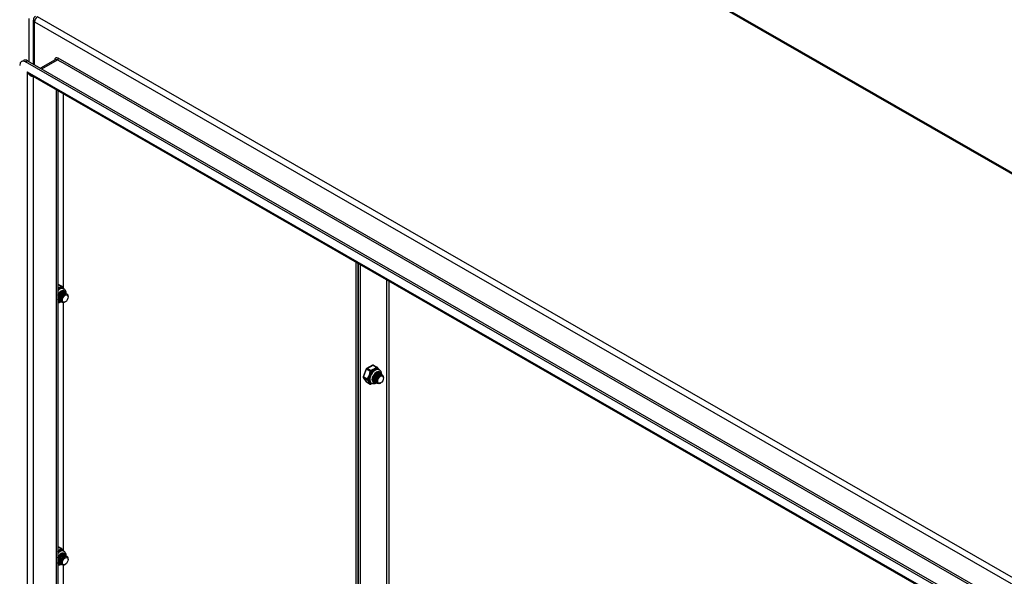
# Model space of a CAD drawing. Header units: inches. Extents: x 21 to 549, y 60 to 259.
# Tile 127 of 129: x 502 to 526, y 215 to 228. Entities that reach past the tile are written whole.
import ezdxf

# ---------------------------------------------------------------- set-up
doc = ezdxf.new("R2010")
doc.units = ezdxf.units.IN
doc.header["$MEASUREMENT"] = 0
doc.layers.add('Visible Edges(ANSI)', color=7, linetype='Continuous', lineweight=25)
doc.layers.add('Visible Tangent Edges(ANSI)', color=7, linetype='Continuous', lineweight=25)

msp = doc.modelspace()

# ---------------------------------------------------------------- linework, layer by layer
at = {"layer": 'Visible Edges(ANSI)'}
for p, q in [((511.3, 233.086), (549.343, 211.178)), ((502.806, 227.143), (502.806, 228.195)), ((502.52, 227.205), (502.568, 227.233)), ((539.8, 205.784), (502.618, 227.195)), ((502.666, 227.223), (539.848, 205.812)), ((503.328, 227.25), (502.974, 227.046)), ((539.714, 205.591), (502.745, 226.88)), ((503.384, 226.512), (503.384, 202.491)), ((503.52, 221.802), (503.52, 226.434)), ((510.495, 207.643), (510.495, 222.417)), ((510.543, 222.389), (510.543, 207.615)), ((510.543, 207.615), (510.543, 222.389)), ((510.591, 222.362), (510.591, 207.587)), ((503.394, 221.9), (503.478, 221.852)), ((503.464, 221.696), (503.477, 221.703)), ((503.492, 221.68), (503.505, 221.687)), ((503.5, 221.725), (503.502, 221.723)), ((503.517, 221.796), (503.531, 221.788)), ((503.52, 221.664), (503.533, 221.671)), ((503.527, 221.709), (503.53, 221.707)), ((503.555, 221.693), (503.558, 221.691)), ((503.583, 221.677), (503.586, 221.675)), ((503.391, 221.499), (503.384, 221.503)), ((503.398, 221.56), (503.398, 221.574)), ((503.398, 221.515), (503.4, 221.514)), ((503.425, 221.544), (503.425, 221.558)), ((503.425, 221.499), (503.428, 221.498)), ((503.453, 221.528), (503.453, 221.542)), ((503.453, 221.483), (503.456, 221.482)), ((503.481, 221.519), (503.481, 221.526)), ((503.481, 221.467), (503.484, 221.466)), ((503.52, 215.543), (503.52, 221.461)), ((503.548, 221.648), (503.558, 221.654)), ((503.565, 221.475), (503.561, 221.472)), ((503.633, 221.593), (503.633, 221.609)), ((510.737, 219.875), (510.665, 219.69)), ((510.888, 219.967), (510.745, 219.885)), ((510.908, 219.967), (510.991, 219.919)), ((511.031, 219.864), (511.045, 219.856)), ((510.667, 219.672), (510.739, 219.57)), ((510.745, 219.564), (510.829, 219.516)), ((510.883, 219.643), (510.883, 219.646)), ((510.911, 219.627), (510.911, 219.642)), ((510.911, 219.583), (510.914, 219.581)), ((510.939, 219.611), (510.939, 219.626)), ((510.939, 219.567), (510.942, 219.565)), ((510.967, 219.595), (510.967, 219.61)), ((510.978, 219.764), (510.991, 219.771)), ((510.995, 219.586), (510.995, 219.594)), ((511.006, 219.748), (511.018, 219.755)), ((511.034, 219.731), (511.046, 219.739)), ((511.041, 219.776), (511.044, 219.774)), ((511.062, 219.715), (511.071, 219.721)), ((511.069, 219.76), (511.072, 219.758)), ((511.097, 219.744), (511.1, 219.742)), ((511.146, 219.66), (511.146, 219.676)), ((510.844, 219.539), (510.858, 219.531)), ((510.967, 219.551), (510.97, 219.549)), ((510.995, 219.535), (510.998, 219.533)), ((511.079, 219.542), (511.075, 219.54)), ((503.394, 215.64), (503.478, 215.592)), ((503.464, 215.437), (503.477, 215.444)), ((503.492, 215.421), (503.505, 215.428)), ((503.5, 215.465), (503.502, 215.464)), ((503.517, 215.537), (503.531, 215.529)), ((503.52, 215.405), (503.533, 215.412)), ((503.527, 215.449), (503.53, 215.448)), ((503.548, 215.389), (503.558, 215.394)), ((503.555, 215.433), (503.558, 215.432)), ((503.583, 215.417), (503.586, 215.415)), ((503.633, 215.333), (503.633, 215.349)), ((503.391, 215.239), (503.384, 215.244)), ((503.398, 215.3), (503.398, 215.315)), ((503.398, 215.256), (503.4, 215.254)), ((503.425, 215.284), (503.425, 215.299)), ((503.425, 215.24), (503.428, 215.238)), ((503.453, 215.268), (503.453, 215.283)), ((503.453, 215.224), (503.456, 215.222)), ((503.481, 215.26), (503.481, 215.267)), ((503.481, 215.208), (503.484, 215.206)), ((503.52, 209.283), (503.52, 215.201)), ((503.565, 215.215), (503.561, 215.213))]:
    msp.add_line(p, q, dxfattribs=at)
at = {"layer": 'Visible Edges(ANSI)', "flags": 128}
for points in [[(503.384, 221.631), (503.391, 221.645), (503.399, 221.658), (503.407, 221.67), (503.416, 221.682), (503.425, 221.693), (503.435, 221.703), (503.445, 221.711), (503.456, 221.719), (503.466, 221.725), (503.476, 221.73), (503.485, 221.733), (503.495, 221.735), (503.503, 221.736), (503.511, 221.736), (503.518, 221.734), (503.524, 221.731)], [(503.527, 221.709), (503.52, 221.712), (503.512, 221.713), (503.502, 221.713), (503.493, 221.711), (503.483, 221.707), (503.473, 221.701), (503.463, 221.694), (503.453, 221.685), (503.443, 221.675), (503.434, 221.663), (503.426, 221.651), (503.418, 221.638), (503.412, 221.624), (503.406, 221.61), (503.402, 221.596), (503.399, 221.581), (503.398, 221.568), (503.398, 221.555), (503.399, 221.542), (503.402, 221.531), (503.406, 221.521), (503.411, 221.512), (503.418, 221.505), (503.425, 221.499)], [(503.464, 221.696), (503.46, 221.694), (503.456, 221.691), (503.452, 221.687), (503.447, 221.684), (503.443, 221.68), (503.439, 221.675), (503.435, 221.671), (503.431, 221.666), (503.428, 221.661), (503.424, 221.656), (503.421, 221.651), (503.418, 221.645), (503.415, 221.639), (503.412, 221.634), (503.409, 221.628), (503.407, 221.622), (503.405, 221.616), (503.403, 221.61), (503.401, 221.604), (503.4, 221.598), (503.399, 221.592), (503.398, 221.586), (503.398, 221.58), (503.398, 221.574)], [(503.442, 221.493), (503.432, 221.496), (503.422, 221.502), (503.415, 221.51), (503.409, 221.519), (503.404, 221.531), (503.401, 221.544), (503.4, 221.559), (503.401, 221.574), (503.404, 221.59), (503.408, 221.606), (503.414, 221.622), (503.422, 221.638), (503.431, 221.653), (503.44, 221.666), (503.451, 221.679), (503.462, 221.689), (503.474, 221.698), (503.485, 221.705), (503.497, 221.709), (503.508, 221.712), (503.518, 221.711), (503.527, 221.709), (503.535, 221.704), (503.541, 221.697)], [(503.555, 221.693), (503.548, 221.696), (503.539, 221.697), (503.53, 221.697), (503.521, 221.695), (503.511, 221.691), (503.501, 221.685), (503.49, 221.678), (503.481, 221.669), (503.471, 221.658), (503.462, 221.647), (503.454, 221.635), (503.446, 221.622), (503.44, 221.608), (503.434, 221.594), (503.43, 221.579), (503.427, 221.565), (503.426, 221.552), (503.426, 221.539), (503.427, 221.526), (503.43, 221.515), (503.434, 221.505), (503.439, 221.496), (503.446, 221.489), (503.453, 221.483)], [(503.492, 221.68), (503.488, 221.678), (503.484, 221.675), (503.48, 221.671), (503.475, 221.668), (503.471, 221.664), (503.467, 221.659), (503.463, 221.655), (503.459, 221.65), (503.456, 221.645), (503.452, 221.64), (503.449, 221.635), (503.445, 221.629), (503.442, 221.623), (503.44, 221.618), (503.437, 221.612), (503.435, 221.606), (503.433, 221.6), (503.431, 221.594), (503.429, 221.588), (503.428, 221.582), (503.427, 221.576), (503.426, 221.57), (503.426, 221.564), (503.426, 221.558)], [(503.47, 221.477), (503.459, 221.48), (503.45, 221.486), (503.443, 221.494), (503.436, 221.503), (503.432, 221.515), (503.429, 221.528), (503.428, 221.543), (503.429, 221.558), (503.432, 221.574), (503.436, 221.59), (503.442, 221.606), (503.45, 221.622), (503.459, 221.637), (503.468, 221.65), (503.479, 221.663), (503.49, 221.673), (503.502, 221.682), (503.513, 221.689), (503.525, 221.693), (503.535, 221.695), (503.545, 221.695), (503.555, 221.693), (503.562, 221.688), (503.569, 221.681)], [(503.583, 221.677), (503.576, 221.68), (503.567, 221.681), (503.558, 221.681), (503.549, 221.679), (503.539, 221.675), (503.528, 221.669), (503.518, 221.662), (503.508, 221.653), (503.499, 221.642), (503.49, 221.631), (503.481, 221.619), (503.474, 221.605), (503.467, 221.592), (503.462, 221.578), (503.458, 221.563), (503.455, 221.549), (503.454, 221.536), (503.453, 221.522), (503.455, 221.51), (503.457, 221.499), (503.462, 221.489), (503.467, 221.48), (503.473, 221.473), (503.481, 221.467)], [(503.525, 221.462), (503.511, 221.459), (503.499, 221.46), (503.487, 221.464), (503.477, 221.47), (503.469, 221.479), (503.463, 221.491), (503.458, 221.504), (503.456, 221.519), (503.457, 221.536), (503.459, 221.553), (503.463, 221.571), (503.47, 221.589), (503.478, 221.606), (503.488, 221.623), (503.499, 221.638), (503.511, 221.651), (503.523, 221.662), (503.536, 221.67), (503.549, 221.676), (503.561, 221.679), (503.572, 221.679), (503.582, 221.677), (503.591, 221.671), (503.598, 221.663)], [(503.462, 221.723), (503.464, 221.724), (503.467, 221.725), (503.47, 221.726), (503.472, 221.726), (503.475, 221.727), (503.477, 221.727), (503.48, 221.728), (503.482, 221.728), (503.485, 221.728), (503.487, 221.728), (503.489, 221.727), (503.492, 221.727), (503.494, 221.727), (503.496, 221.726), (503.498, 221.725), (503.5, 221.724), (503.502, 221.723), (503.504, 221.722), (503.505, 221.721), (503.507, 221.72), (503.509, 221.718), (503.51, 221.717), (503.512, 221.715), (503.513, 221.713)], [(503.5, 221.725), (503.499, 221.725), (503.498, 221.726), (503.497, 221.726), (503.496, 221.727), (503.495, 221.727), (503.494, 221.727), (503.493, 221.728), (503.491, 221.728), (503.49, 221.728), (503.489, 221.729), (503.488, 221.729), (503.487, 221.729), (503.486, 221.729), (503.485, 221.729), (503.484, 221.729), (503.482, 221.729), (503.481, 221.729), (503.48, 221.729), (503.479, 221.729), (503.478, 221.729), (503.476, 221.729), (503.475, 221.729), (503.474, 221.729), (503.473, 221.729)], [(503.484, 221.846), (503.489, 221.84), (503.494, 221.833), (503.507, 221.819), (503.519, 221.804), (503.525, 221.796), (503.531, 221.789)], [(503.531, 221.788), (503.545, 221.779), (503.556, 221.768), (503.565, 221.754), (503.572, 221.74), (503.577, 221.725), (503.58, 221.71), (503.582, 221.694), (503.582, 221.677)], [(503.414, 221.509), (503.413, 221.509), (503.411, 221.509), (503.41, 221.51), (503.408, 221.51), (503.407, 221.511), (503.405, 221.511), (503.404, 221.512), (503.403, 221.513), (503.401, 221.513), (503.4, 221.514), (503.399, 221.515), (503.397, 221.516), (503.396, 221.517), (503.395, 221.517), (503.394, 221.518), (503.393, 221.519), (503.392, 221.52), (503.39, 221.522), (503.389, 221.523), (503.388, 221.524), (503.387, 221.525), (503.386, 221.526), (503.385, 221.528), (503.384, 221.529)], [(503.384, 221.527), (503.385, 221.526), (503.385, 221.526), (503.386, 221.525), (503.386, 221.524), (503.387, 221.524), (503.387, 221.523), (503.388, 221.523), (503.388, 221.522), (503.389, 221.522), (503.389, 221.521), (503.39, 221.521), (503.391, 221.52), (503.391, 221.52), (503.392, 221.519), (503.392, 221.519), (503.393, 221.519), (503.393, 221.518), (503.394, 221.518), (503.395, 221.517), (503.395, 221.517), (503.396, 221.517), (503.396, 221.516), (503.397, 221.516), (503.398, 221.515)], [(503.386, 221.525), (503.386, 221.525), (503.386, 221.525), (503.386, 221.525), (503.386, 221.525), (503.386, 221.525), (503.386, 221.525), (503.386, 221.525), (503.386, 221.525), (503.386, 221.525), (503.385, 221.525), (503.385, 221.525), (503.385, 221.525), (503.385, 221.525), (503.385, 221.525), (503.385, 221.525), (503.385, 221.525), (503.385, 221.525), (503.385, 221.525), (503.385, 221.525), (503.385, 221.525), (503.385, 221.525), (503.385, 221.525), (503.385, 221.525), (503.384, 221.525)], [(503.467, 221.477), (503.458, 221.471), (503.448, 221.466), (503.438, 221.462), (503.427, 221.458), (503.417, 221.455), (503.406, 221.453), (503.395, 221.452), (503.384, 221.452)], [(503.52, 221.664), (503.516, 221.661), (503.512, 221.658), (503.507, 221.655), (503.503, 221.652), (503.499, 221.648), (503.495, 221.643), (503.491, 221.639), (503.487, 221.634), (503.483, 221.629), (503.48, 221.624), (503.476, 221.619), (503.473, 221.613), (503.47, 221.607), (503.467, 221.602), (503.465, 221.596), (503.462, 221.59), (503.46, 221.584), (503.459, 221.578), (503.457, 221.572), (503.456, 221.566), (503.455, 221.56), (503.454, 221.554), (503.453, 221.548), (503.453, 221.542)], [(503.63, 221.631), (503.625, 221.643), (503.618, 221.653), (503.609, 221.66), (503.598, 221.663), (503.586, 221.664), (503.573, 221.661), (503.559, 221.654), (503.545, 221.645), (503.532, 221.633), (503.519, 221.619), (503.507, 221.602), (503.498, 221.585), (503.49, 221.566), (503.484, 221.547), (503.482, 221.529), (503.481, 221.512), (503.484, 221.497), (503.489, 221.483), (503.497, 221.473), (503.507, 221.466), (503.519, 221.462), (503.532, 221.462), (503.546, 221.465), (503.561, 221.472)], [(503.548, 221.648), (503.544, 221.645), (503.539, 221.642), (503.535, 221.639), (503.531, 221.635), (503.527, 221.632), (503.523, 221.627), (503.519, 221.623), (503.515, 221.618), (503.511, 221.613), (503.508, 221.608), (503.504, 221.603), (503.501, 221.597), (503.498, 221.591), (503.495, 221.586), (503.493, 221.58), (503.49, 221.574), (503.488, 221.568), (503.486, 221.562), (503.485, 221.556), (503.484, 221.55), (503.482, 221.544), (503.482, 221.538), (503.481, 221.532), (503.481, 221.526)], [(510.904, 219.566), (510.899, 219.57), (510.895, 219.574), (510.89, 219.58), (510.887, 219.587), (510.884, 219.594), (510.882, 219.603), (510.88, 219.612), (510.88, 219.623), (510.88, 219.634), (510.882, 219.645), (510.884, 219.657), (510.887, 219.669), (510.891, 219.682), (510.896, 219.694), (510.902, 219.706), (510.908, 219.718), (510.916, 219.73), (510.923, 219.741), (510.932, 219.752), (510.94, 219.761), (510.949, 219.77), (510.958, 219.778), (510.968, 219.785), (510.977, 219.791), (510.986, 219.796), (510.995, 219.799), (511.004, 219.802), (511.012, 219.803), (511.019, 219.803), (511.026, 219.803), (511.032, 219.801), (511.038, 219.798)], [(510.997, 219.914), (511.002, 219.907), (511.008, 219.9), (511.02, 219.886), (511.033, 219.871), (511.039, 219.863), (511.044, 219.856)], [(511.045, 219.856), (511.058, 219.846), (511.07, 219.835), (511.079, 219.822), (511.086, 219.808), (511.091, 219.793), (511.094, 219.777), (511.095, 219.761), (511.095, 219.745)], [(510.884, 219.658), (510.884, 219.654), (510.884, 219.65), (510.883, 219.645), (510.883, 219.641), (510.884, 219.637), (510.884, 219.633), (510.884, 219.629), (510.885, 219.626), (510.886, 219.622), (510.886, 219.619), (510.887, 219.615), (510.888, 219.612), (510.89, 219.609), (510.891, 219.605), (510.893, 219.603), (510.894, 219.6), (510.896, 219.597), (510.898, 219.595), (510.9, 219.592), (510.902, 219.59), (510.904, 219.588), (510.906, 219.586), (510.909, 219.584), (510.911, 219.583)], [(510.928, 219.576), (510.923, 219.577), (510.919, 219.579), (510.915, 219.581), (510.911, 219.583), (510.908, 219.586), (510.904, 219.589), (510.901, 219.592), (510.898, 219.596), (510.896, 219.6), (510.893, 219.605), (510.892, 219.609), (510.89, 219.615), (510.889, 219.62), (510.887, 219.625), (510.887, 219.631), (510.886, 219.637), (510.886, 219.643), (510.887, 219.65), (510.887, 219.656), (510.888, 219.663), (510.889, 219.669), (510.891, 219.676), (510.892, 219.683), (510.894, 219.69)], [(511.041, 219.776), (511.034, 219.779), (511.025, 219.781), (511.016, 219.78), (511.007, 219.778), (510.997, 219.774), (510.986, 219.768), (510.976, 219.761), (510.966, 219.752), (510.957, 219.742), (510.948, 219.73), (510.939, 219.718), (510.932, 219.705), (510.925, 219.691), (510.92, 219.677), (510.916, 219.663), (510.913, 219.649), (510.912, 219.635), (510.911, 219.622), (510.913, 219.61), (510.915, 219.598), (510.92, 219.588), (510.925, 219.579), (510.931, 219.572), (510.939, 219.567)], [(510.978, 219.764), (510.974, 219.761), (510.97, 219.758), (510.965, 219.755), (510.961, 219.751), (510.957, 219.747), (510.953, 219.743), (510.949, 219.738), (510.945, 219.734), (510.941, 219.729), (510.938, 219.723), (510.934, 219.718), (510.931, 219.712), (510.928, 219.707), (510.925, 219.701), (510.923, 219.695), (510.92, 219.689), (510.918, 219.683), (510.917, 219.677), (510.915, 219.671), (510.914, 219.665), (510.913, 219.659), (510.912, 219.653), (510.912, 219.647), (510.911, 219.642)], [(510.956, 219.56), (510.945, 219.563), (510.936, 219.569), (510.928, 219.577), (510.922, 219.587), (510.918, 219.598), (510.915, 219.612), (510.914, 219.626), (510.915, 219.641), (510.918, 219.657), (510.922, 219.673), (510.928, 219.689), (510.936, 219.705), (510.944, 219.72), (510.954, 219.734), (510.965, 219.746), (510.976, 219.757), (510.987, 219.765), (510.999, 219.772), (511.01, 219.777), (511.021, 219.779), (511.031, 219.779), (511.04, 219.776), (511.048, 219.771), (511.055, 219.764)], [(511.069, 219.76), (511.061, 219.763), (511.053, 219.765), (511.044, 219.764), (511.034, 219.762), (511.024, 219.758), (511.014, 219.752), (511.004, 219.745), (510.994, 219.736), (510.985, 219.726), (510.976, 219.714), (510.967, 219.702), (510.96, 219.689), (510.953, 219.675), (510.948, 219.661), (510.944, 219.647), (510.941, 219.633), (510.939, 219.619), (510.939, 219.606), (510.941, 219.594), (510.943, 219.582), (510.947, 219.572), (510.953, 219.563), (510.959, 219.556), (510.967, 219.551)], [(511.006, 219.747), (511.002, 219.745), (510.997, 219.742), (510.993, 219.739), (510.989, 219.735), (510.985, 219.731), (510.981, 219.727), (510.977, 219.722), (510.973, 219.718), (510.969, 219.713), (510.966, 219.707), (510.962, 219.702), (510.959, 219.696), (510.956, 219.691), (510.953, 219.685), (510.951, 219.679), (510.948, 219.673), (510.946, 219.667), (510.944, 219.661), (510.943, 219.655), (510.942, 219.649), (510.94, 219.643), (510.94, 219.637), (510.939, 219.631), (510.939, 219.626)], [(510.983, 219.544), (510.973, 219.547), (510.964, 219.553), (510.956, 219.561), (510.95, 219.571), (510.946, 219.582), (510.943, 219.595), (510.942, 219.61), (510.943, 219.625), (510.946, 219.641), (510.95, 219.657), (510.956, 219.673), (510.964, 219.689), (510.972, 219.704), (510.982, 219.718), (510.993, 219.73), (511.004, 219.741), (511.015, 219.749), (511.027, 219.756), (511.038, 219.761), (511.049, 219.763), (511.059, 219.763), (511.068, 219.76), (511.076, 219.755), (511.083, 219.748)], [(511.097, 219.744), (511.089, 219.747), (511.081, 219.749), (511.072, 219.748), (511.062, 219.746), (511.052, 219.742), (511.042, 219.736), (511.032, 219.729), (511.022, 219.72), (511.013, 219.71), (511.003, 219.698), (510.995, 219.686), (510.988, 219.673), (510.981, 219.659), (510.976, 219.645), (510.972, 219.631), (510.969, 219.617), (510.967, 219.603), (510.967, 219.59), (510.968, 219.577), (510.971, 219.566), (510.975, 219.556), (510.981, 219.547), (510.987, 219.54), (510.995, 219.535)], [(511.034, 219.731), (511.03, 219.729), (511.025, 219.726), (511.021, 219.722), (511.017, 219.719), (511.013, 219.715), (511.009, 219.711), (511.005, 219.706), (511.001, 219.701), (510.997, 219.697), (510.994, 219.691), (510.99, 219.686), (510.987, 219.68), (510.984, 219.675), (510.981, 219.669), (510.979, 219.663), (510.976, 219.657), (510.974, 219.651), (510.972, 219.645), (510.971, 219.639), (510.969, 219.633), (510.968, 219.627), (510.968, 219.621), (510.967, 219.615), (510.967, 219.61)], [(511.039, 219.529), (511.025, 219.527), (511.013, 219.528), (511.001, 219.531), (510.991, 219.538), (510.983, 219.547), (510.976, 219.558), (510.972, 219.572), (510.97, 219.587), (510.97, 219.603), (510.973, 219.621), (510.977, 219.639), (510.984, 219.656), (510.992, 219.674), (511.002, 219.69), (511.013, 219.705), (511.025, 219.718), (511.037, 219.729), (511.05, 219.737), (511.062, 219.743), (511.075, 219.746), (511.086, 219.747), (511.096, 219.744), (511.105, 219.739), (511.112, 219.731)], [(511.144, 219.698), (511.139, 219.711), (511.132, 219.72), (511.123, 219.727), (511.112, 219.731), (511.1, 219.731), (511.087, 219.728), (511.073, 219.722), (511.059, 219.713), (511.045, 219.7), (511.033, 219.686), (511.021, 219.67), (511.011, 219.652), (511.004, 219.633), (510.998, 219.615), (510.995, 219.596), (510.995, 219.579), (510.998, 219.564), (511.003, 219.551), (511.011, 219.54), (511.02, 219.533), (511.032, 219.529), (511.046, 219.529), (511.06, 219.533), (511.075, 219.54)], [(511.062, 219.715), (511.057, 219.713), (511.053, 219.71), (511.049, 219.706), (511.045, 219.703), (511.041, 219.699), (511.037, 219.695), (511.033, 219.69), (511.029, 219.685), (511.025, 219.68), (511.021, 219.675), (511.018, 219.67), (511.015, 219.664), (511.012, 219.659), (511.009, 219.653), (511.006, 219.647), (511.004, 219.641), (511.002, 219.635), (511, 219.629), (510.999, 219.623), (510.997, 219.617), (510.996, 219.611), (510.995, 219.605), (510.995, 219.599), (510.995, 219.594)], [(510.871, 219.526), (510.859, 219.521), (510.848, 219.515)], [(510.981, 219.545), (510.967, 219.536), (510.952, 219.529), (510.937, 219.524), (510.921, 219.52), (510.905, 219.519), (510.889, 219.521), (510.873, 219.525), (510.858, 219.531)], [(503.484, 215.587), (503.489, 215.58), (503.494, 215.573), (503.507, 215.559), (503.519, 215.544), (503.525, 215.536), (503.531, 215.529)], [(503.384, 215.372), (503.391, 215.385), (503.399, 215.398), (503.407, 215.41), (503.416, 215.422), (503.425, 215.433), (503.435, 215.443), (503.445, 215.452), (503.456, 215.459), (503.466, 215.466), (503.476, 215.47), (503.485, 215.474), (503.495, 215.476), (503.503, 215.477), (503.511, 215.476), (503.518, 215.474), (503.524, 215.471)], [(503.527, 215.449), (503.52, 215.452), (503.512, 215.454), (503.502, 215.453), (503.493, 215.451), (503.483, 215.447), (503.473, 215.441), (503.463, 215.434), (503.453, 215.425), (503.443, 215.415), (503.434, 215.404), (503.426, 215.391), (503.418, 215.378), (503.412, 215.364), (503.406, 215.35), (503.402, 215.336), (503.399, 215.322), (503.398, 215.308), (503.398, 215.295), (503.399, 215.283), (503.402, 215.271), (503.406, 215.261), (503.411, 215.253), (503.418, 215.245), (503.425, 215.24)], [(503.464, 215.437), (503.46, 215.434), (503.456, 215.431), (503.452, 215.428), (503.447, 215.424), (503.443, 215.42), (503.439, 215.416), (503.435, 215.411), (503.431, 215.407), (503.428, 215.402), (503.424, 215.397), (503.421, 215.391), (503.418, 215.386), (503.415, 215.38), (503.412, 215.374), (503.409, 215.368), (503.407, 215.362), (503.405, 215.356), (503.403, 215.35), (503.401, 215.344), (503.4, 215.338), (503.399, 215.332), (503.398, 215.326), (503.398, 215.321), (503.398, 215.315)], [(503.442, 215.233), (503.432, 215.236), (503.422, 215.242), (503.415, 215.25), (503.409, 215.26), (503.404, 215.272), (503.401, 215.285), (503.4, 215.299), (503.401, 215.314), (503.404, 215.33), (503.408, 215.346), (503.414, 215.363), (503.422, 215.378), (503.431, 215.393), (503.44, 215.407), (503.451, 215.419), (503.462, 215.43), (503.474, 215.439), (503.485, 215.445), (503.497, 215.45), (503.508, 215.452), (503.518, 215.452), (503.527, 215.449), (503.535, 215.445), (503.541, 215.438)], [(503.555, 215.433), (503.548, 215.436), (503.539, 215.438), (503.53, 215.437), (503.521, 215.435), (503.511, 215.431), (503.501, 215.425), (503.49, 215.418), (503.481, 215.409), (503.471, 215.399), (503.462, 215.388), (503.454, 215.375), (503.446, 215.362), (503.44, 215.348), (503.434, 215.334), (503.43, 215.32), (503.427, 215.306), (503.426, 215.292), (503.426, 215.279), (503.427, 215.267), (503.43, 215.255), (503.434, 215.245), (503.439, 215.237), (503.446, 215.229), (503.453, 215.224)], [(503.492, 215.421), (503.488, 215.418), (503.484, 215.415), (503.48, 215.412), (503.475, 215.408), (503.471, 215.404), (503.467, 215.4), (503.463, 215.395), (503.459, 215.391), (503.456, 215.386), (503.452, 215.381), (503.449, 215.375), (503.445, 215.37), (503.442, 215.364), (503.44, 215.358), (503.437, 215.352), (503.435, 215.346), (503.433, 215.34), (503.431, 215.334), (503.429, 215.328), (503.428, 215.322), (503.427, 215.316), (503.426, 215.31), (503.426, 215.304), (503.426, 215.299)], [(503.47, 215.217), (503.459, 215.22), (503.45, 215.226), (503.443, 215.234), (503.436, 215.244), (503.432, 215.255), (503.429, 215.269), (503.428, 215.283), (503.429, 215.298), (503.432, 215.314), (503.436, 215.33), (503.442, 215.346), (503.45, 215.362), (503.459, 215.377), (503.468, 215.391), (503.479, 215.403), (503.49, 215.414), (503.502, 215.423), (503.513, 215.429), (503.525, 215.434), (503.535, 215.436), (503.545, 215.436), (503.555, 215.433), (503.562, 215.428), (503.569, 215.422)], [(503.583, 215.417), (503.576, 215.42), (503.567, 215.422), (503.558, 215.421), (503.549, 215.419), (503.539, 215.415), (503.528, 215.409), (503.518, 215.402), (503.508, 215.393), (503.499, 215.383), (503.49, 215.372), (503.481, 215.359), (503.474, 215.346), (503.467, 215.332), (503.462, 215.318), (503.458, 215.304), (503.455, 215.29), (503.454, 215.276), (503.453, 215.263), (503.455, 215.251), (503.457, 215.239), (503.462, 215.229), (503.467, 215.221), (503.473, 215.213), (503.481, 215.208)], [(503.52, 215.405), (503.516, 215.402), (503.512, 215.399), (503.507, 215.396), (503.503, 215.392), (503.499, 215.388), (503.495, 215.384), (503.491, 215.379), (503.487, 215.375), (503.483, 215.37), (503.48, 215.364), (503.476, 215.359), (503.473, 215.354), (503.47, 215.348), (503.467, 215.342), (503.465, 215.336), (503.462, 215.33), (503.46, 215.324), (503.459, 215.318), (503.457, 215.312), (503.456, 215.306), (503.455, 215.3), (503.454, 215.294), (503.453, 215.288), (503.453, 215.283)], [(503.525, 215.202), (503.511, 215.2), (503.499, 215.201), (503.487, 215.204), (503.477, 215.211), (503.469, 215.22), (503.463, 215.231), (503.458, 215.245), (503.456, 215.26), (503.457, 215.276), (503.459, 215.294), (503.463, 215.312), (503.47, 215.33), (503.478, 215.347), (503.488, 215.363), (503.499, 215.378), (503.511, 215.391), (503.523, 215.402), (503.536, 215.411), (503.549, 215.417), (503.561, 215.42), (503.572, 215.42), (503.582, 215.417), (503.591, 215.412), (503.598, 215.404)], [(503.462, 215.463), (503.464, 215.464), (503.467, 215.465), (503.47, 215.466), (503.472, 215.467), (503.475, 215.467), (503.477, 215.468), (503.48, 215.468), (503.482, 215.468), (503.485, 215.468), (503.487, 215.468), (503.489, 215.468), (503.492, 215.468), (503.494, 215.467), (503.496, 215.466), (503.498, 215.466), (503.5, 215.465), (503.502, 215.464), (503.504, 215.463), (503.505, 215.462), (503.507, 215.46), (503.509, 215.459), (503.51, 215.457), (503.512, 215.455), (503.513, 215.454)], [(503.5, 215.465), (503.499, 215.466), (503.498, 215.466), (503.497, 215.467), (503.496, 215.467), (503.495, 215.468), (503.494, 215.468), (503.493, 215.468), (503.491, 215.469), (503.49, 215.469), (503.489, 215.469), (503.488, 215.469), (503.487, 215.469), (503.486, 215.47), (503.485, 215.47), (503.484, 215.47), (503.482, 215.47), (503.481, 215.47), (503.48, 215.47), (503.479, 215.47), (503.478, 215.47), (503.476, 215.47), (503.475, 215.469), (503.474, 215.469), (503.473, 215.469)], [(503.63, 215.371), (503.625, 215.384), (503.618, 215.393), (503.609, 215.4), (503.598, 215.404), (503.586, 215.404), (503.573, 215.401), (503.559, 215.395), (503.545, 215.386), (503.532, 215.374), (503.519, 215.359), (503.507, 215.343), (503.498, 215.325), (503.49, 215.306), (503.484, 215.288), (503.482, 215.27), (503.481, 215.252), (503.484, 215.237), (503.489, 215.224), (503.497, 215.214), (503.507, 215.206), (503.519, 215.203), (503.532, 215.202), (503.546, 215.206), (503.561, 215.213)], [(503.548, 215.389), (503.544, 215.386), (503.539, 215.383), (503.535, 215.38), (503.531, 215.376), (503.527, 215.372), (503.523, 215.368), (503.519, 215.363), (503.515, 215.359), (503.511, 215.354), (503.508, 215.348), (503.504, 215.343), (503.501, 215.338), (503.498, 215.332), (503.495, 215.326), (503.493, 215.32), (503.49, 215.314), (503.488, 215.308), (503.486, 215.302), (503.485, 215.296), (503.484, 215.29), (503.482, 215.284), (503.482, 215.278), (503.481, 215.272), (503.481, 215.267)], [(503.531, 215.529), (503.545, 215.519), (503.556, 215.508), (503.565, 215.495), (503.572, 215.481), (503.577, 215.466), (503.58, 215.45), (503.582, 215.434), (503.582, 215.418)], [(503.414, 215.249), (503.413, 215.249), (503.411, 215.25), (503.41, 215.25), (503.408, 215.251), (503.407, 215.251), (503.405, 215.252), (503.404, 215.252), (503.403, 215.253), (503.401, 215.254), (503.4, 215.255), (503.399, 215.255), (503.397, 215.256), (503.396, 215.257), (503.395, 215.258), (503.394, 215.259), (503.393, 215.26), (503.392, 215.261), (503.39, 215.262), (503.389, 215.263), (503.388, 215.264), (503.387, 215.265), (503.386, 215.267), (503.385, 215.268), (503.384, 215.269)], [(503.384, 215.267), (503.385, 215.267), (503.385, 215.266), (503.386, 215.265), (503.386, 215.265), (503.387, 215.264), (503.387, 215.264), (503.388, 215.263), (503.388, 215.263), (503.389, 215.262), (503.389, 215.262), (503.39, 215.261), (503.391, 215.261), (503.391, 215.26), (503.392, 215.26), (503.392, 215.259), (503.393, 215.259), (503.393, 215.259), (503.394, 215.258), (503.395, 215.258), (503.395, 215.257), (503.396, 215.257), (503.396, 215.257), (503.397, 215.256), (503.398, 215.256)], [(503.386, 215.265), (503.386, 215.265), (503.386, 215.265), (503.386, 215.265), (503.386, 215.265), (503.386, 215.265), (503.386, 215.265), (503.386, 215.265), (503.386, 215.265), (503.386, 215.265), (503.385, 215.265), (503.385, 215.265), (503.385, 215.265), (503.385, 215.265), (503.385, 215.265), (503.385, 215.265), (503.385, 215.265), (503.385, 215.265), (503.385, 215.265), (503.385, 215.265), (503.385, 215.265), (503.385, 215.265), (503.385, 215.265), (503.385, 215.266), (503.384, 215.266)], [(503.467, 215.218), (503.458, 215.212), (503.448, 215.206), (503.438, 215.202), (503.427, 215.198), (503.417, 215.195), (503.406, 215.193), (503.395, 215.192), (503.384, 215.193)]]:
    msp.add_lwpolyline(points, dxfattribs=at)
at = {"layer": 'Visible Edges(ANSI)'}
for centre, radius, start, end in [((502.905, 228.195), 0.099, 119.936, 180), ((503.384, 221.883), 0.0197, 60.064, 89.354), ((503.468, 221.835), 0.0197, 36.716, 60.064), ((510.755, 219.868), 0.0197, 119.936, 158.8021), ((510.898, 219.95), 0.0197, 60.064, 119.936), ((510.982, 219.902), 0.0197, 36.716, 60.064), ((510.683, 219.683), 0.0197, 158.8021, 215.0271), ((510.755, 219.581), 0.0197, 215.0271, 240.064), ((510.839, 219.533), 0.0197, 240.064, 297.2321), ((503.384, 215.623), 0.0197, 60.064, 89.354), ((503.468, 215.575), 0.0197, 36.716, 60.064)]:
    msp.add_arc(centre, radius, start, end, dxfattribs=at)
for centre, major_axis, start_param, end_param in [((502.618, 227.034), (-0.098, 0.171), 5.499721, 7.070517), ((502.666, 227.062), (-0.098, 0.171), 5.499721, 6.283185), ((503.449, 221.62), (0.067, 0.116), 5.718546, 6.217869), ((503.421, 221.636), (0.079, 0.136), 5.540636, 5.67712), ((503.449, 221.62), (-0.067, -0.116), 0.065316, 0.520508), ((503.421, 221.636), (0.079, 0.136), 3.747658, 3.892421), ((503.551, 221.561), (0.058, 0.101), 5.495853, 5.750129), ((510.963, 219.687), (0.067, 0.116), 5.718546, 6.217869), ((510.963, 219.687), (-0.067, -0.116), 0.065316, 0.520508), ((511.064, 219.629), (0.058, 0.101), 5.495853, 5.750129), ((503.449, 215.36), (0.067, 0.116), 5.718546, 6.217869), ((503.421, 215.376), (0.079, 0.136), 5.540636, 5.67712), ((503.551, 215.302), (0.058, 0.101), 5.495853, 5.750129), ((503.449, 215.36), (-0.067, -0.116), 0.065316, 0.520508), ((503.421, 215.376), (0.079, 0.136), 3.747658, 3.892421)]:
    msp.add_ellipse(centre, major_axis=major_axis, ratio=0.578093, start_param=start_param, end_param=end_param, dxfattribs=at)
for centre in [(503.565, 221.553), (511.078, 219.621), (503.565, 215.294)]:
    msp.add_ellipse(centre, major_axis=(-0.0481, -0.0836), ratio=0.578093, dxfattribs=at)
at = {"layer": 'Visible Tangent Edges(ANSI)'}
for p, q in [((549.294, 211.173), (511.25, 233.081)), ((540.949, 206.368), (502.905, 228.275)), ((502.695, 228.235), (502.695, 227.207)), ((502.835, 228.154), (540.879, 206.246)), ((502.835, 227.126), (502.835, 228.154)), ((502.618, 227.195), (502.666, 227.223)), ((503.003, 227.029), (503.377, 227.245)), ((503.377, 227.245), (503.449, 227.204)), ((540.314, 206.025), (503.399, 227.283)), ((540.221, 206.028), (503.449, 227.204)), ((502.66, 226.963), (539.758, 205.599)), ((502.66, 226.963), (502.66, 202.056)), ((502.8, 226.849), (502.8, 202.162)), ((503.355, 202.482), (503.355, 226.528)), ((511.228, 207.013), (511.228, 221.995)), ((511.272, 221.97), (511.272, 207.013)), ((503.384, 221.899), (503.468, 221.851)), ((510.671, 219.684), (510.743, 219.869)), ((510.743, 219.869), (510.827, 219.821)), ((510.755, 219.884), (510.898, 219.966)), ((510.839, 219.836), (510.755, 219.884)), ((510.898, 219.966), (510.982, 219.918)), ((510.755, 219.636), (510.671, 219.684)), ((510.743, 219.566), (510.671, 219.668)), ((510.671, 219.668), (510.755, 219.62)), ((510.827, 219.518), (510.743, 219.566)), ((503.384, 215.639), (503.468, 215.591))]:
    msp.add_line(p, q, dxfattribs=at)
at = {"layer": 'Visible Tangent Edges(ANSI)', "flags": 128}
for points in [[(503.468, 221.851), (503.464, 221.848), (503.461, 221.846), (503.457, 221.843), (503.454, 221.841), (503.451, 221.838), (503.448, 221.835), (503.445, 221.833), (503.442, 221.83), (503.439, 221.828), (503.436, 221.825), (503.433, 221.822), (503.43, 221.82), (503.427, 221.817), (503.424, 221.814), (503.42, 221.812), (503.417, 221.809), (503.413, 221.807), (503.41, 221.805), (503.406, 221.802), (503.402, 221.8), (503.398, 221.798), (503.393, 221.796), (503.389, 221.794), (503.384, 221.792)], [(503.384, 221.777), (503.389, 221.78), (503.394, 221.783), (503.399, 221.785), (503.403, 221.788), (503.408, 221.791), (503.413, 221.793), (503.417, 221.796), (503.422, 221.799), (503.426, 221.801), (503.43, 221.804), (503.435, 221.806), (503.439, 221.808), (503.442, 221.81), (503.446, 221.813), (503.45, 221.815), (503.454, 221.817), (503.457, 221.818), (503.461, 221.82), (503.465, 221.822), (503.468, 221.823), (503.472, 221.825), (503.475, 221.826), (503.479, 221.827), (503.483, 221.829)], [(503.483, 221.829), (503.484, 221.827), (503.486, 221.826), (503.488, 221.825), (503.49, 221.824), (503.492, 221.822), (503.494, 221.821), (503.496, 221.82), (503.498, 221.818), (503.5, 221.817), (503.502, 221.815), (503.504, 221.814), (503.506, 221.812), (503.508, 221.81), (503.51, 221.809), (503.512, 221.807), (503.514, 221.805), (503.516, 221.803), (503.518, 221.802), (503.52, 221.8), (503.522, 221.798), (503.523, 221.796), (503.525, 221.794), (503.527, 221.792), (503.529, 221.79)], [(510.827, 219.821), (510.824, 219.813), (510.822, 219.804), (510.82, 219.796), (510.818, 219.788), (510.816, 219.78), (510.814, 219.771), (510.813, 219.763), (510.811, 219.755), (510.809, 219.746), (510.807, 219.738), (510.805, 219.73), (510.802, 219.722), (510.799, 219.714), (510.795, 219.707), (510.791, 219.7), (510.787, 219.693), (510.783, 219.686), (510.779, 219.679), (510.774, 219.672), (510.77, 219.665), (510.766, 219.658), (510.762, 219.651), (510.759, 219.644), (510.755, 219.636)], [(510.779, 219.626), (510.781, 219.633), (510.783, 219.64), (510.785, 219.647), (510.788, 219.654), (510.791, 219.662), (510.793, 219.669), (510.796, 219.677), (510.799, 219.684), (510.803, 219.692), (510.806, 219.7), (510.809, 219.709), (510.813, 219.717), (510.816, 219.726), (510.819, 219.734), (510.822, 219.743), (510.825, 219.751), (510.828, 219.759), (510.832, 219.768), (510.835, 219.775), (510.838, 219.783), (510.841, 219.791), (510.845, 219.798), (510.848, 219.806), (510.852, 219.813)], [(510.982, 219.918), (510.976, 219.914), (510.971, 219.91), (510.966, 219.906), (510.961, 219.902), (510.956, 219.898), (510.952, 219.894), (510.947, 219.89), (510.942, 219.886), (510.938, 219.882), (510.932, 219.878), (510.927, 219.874), (510.921, 219.87), (510.915, 219.867), (510.908, 219.864), (510.902, 219.861), (510.894, 219.858), (510.887, 219.855), (510.88, 219.853), (510.873, 219.85), (510.866, 219.847), (510.859, 219.845), (510.852, 219.842), (510.845, 219.839), (510.839, 219.836)], [(510.852, 219.813), (510.857, 219.817), (510.863, 219.822), (510.869, 219.826), (510.876, 219.83), (510.882, 219.834), (510.889, 219.839), (510.895, 219.843), (510.902, 219.847), (510.909, 219.851), (510.916, 219.855), (510.923, 219.859), (510.929, 219.862), (510.936, 219.866), (510.942, 219.87), (510.948, 219.873), (510.954, 219.877), (510.96, 219.88), (510.965, 219.883), (510.97, 219.885), (510.976, 219.888), (510.981, 219.89), (510.986, 219.892), (510.991, 219.894), (510.996, 219.896)], [(510.996, 219.896), (510.998, 219.895), (511, 219.894), (511.002, 219.892), (511.004, 219.891), (511.006, 219.89), (511.008, 219.888), (511.01, 219.887), (511.012, 219.886), (511.014, 219.884), (511.016, 219.883), (511.018, 219.881), (511.02, 219.879), (511.022, 219.878), (511.024, 219.876), (511.026, 219.874), (511.028, 219.873), (511.03, 219.871), (511.032, 219.869), (511.033, 219.867), (511.035, 219.865), (511.037, 219.863), (511.039, 219.861), (511.041, 219.859), (511.042, 219.857)], [(510.755, 219.62), (510.759, 219.615), (510.762, 219.611), (510.766, 219.606), (510.77, 219.601), (510.774, 219.596), (510.779, 219.591), (510.783, 219.586), (510.787, 219.581), (510.791, 219.577), (510.795, 219.572), (510.799, 219.567), (510.802, 219.563), (510.805, 219.559), (510.807, 219.555), (510.809, 219.551), (510.811, 219.547), (510.813, 219.544), (510.814, 219.54), (510.816, 219.537), (510.818, 219.533), (510.82, 219.53), (510.822, 219.526), (510.824, 219.522), (510.827, 219.518)], [(510.852, 219.523), (510.848, 219.525), (510.845, 219.528), (510.841, 219.53), (510.838, 219.533), (510.835, 219.535), (510.831, 219.538), (510.828, 219.541), (510.825, 219.545), (510.822, 219.548), (510.819, 219.552), (510.816, 219.556), (510.813, 219.561), (510.809, 219.566), (510.806, 219.571), (510.803, 219.576), (510.799, 219.582), (510.796, 219.587), (510.793, 219.593), (510.791, 219.598), (510.788, 219.604), (510.785, 219.61), (510.783, 219.615), (510.781, 219.621), (510.779, 219.626)], [(510.867, 219.527), (510.867, 219.527), (510.866, 219.527), (510.865, 219.526), (510.864, 219.526), (510.864, 219.526), (510.863, 219.526), (510.862, 219.526), (510.862, 219.526), (510.861, 219.525), (510.861, 219.525), (510.86, 219.525), (510.859, 219.525), (510.859, 219.525), (510.858, 219.525), (510.857, 219.524), (510.857, 219.524), (510.856, 219.524), (510.855, 219.524), (510.855, 219.524), (510.854, 219.524), (510.854, 219.524), (510.853, 219.523), (510.852, 219.523), (510.852, 219.523)], [(503.468, 215.591), (503.464, 215.589), (503.461, 215.586), (503.457, 215.584), (503.454, 215.581), (503.451, 215.579), (503.448, 215.576), (503.445, 215.573), (503.442, 215.571), (503.439, 215.568), (503.436, 215.565), (503.433, 215.563), (503.43, 215.56), (503.427, 215.557), (503.424, 215.555), (503.42, 215.552), (503.417, 215.55), (503.413, 215.547), (503.41, 215.545), (503.406, 215.543), (503.402, 215.541), (503.398, 215.539), (503.393, 215.537), (503.389, 215.535), (503.384, 215.533)], [(503.384, 215.517), (503.389, 215.52), (503.394, 215.523), (503.399, 215.526), (503.403, 215.528), (503.408, 215.531), (503.413, 215.534), (503.417, 215.536), (503.422, 215.539), (503.426, 215.542), (503.43, 215.544), (503.435, 215.546), (503.439, 215.549), (503.442, 215.551), (503.446, 215.553), (503.45, 215.555), (503.454, 215.557), (503.457, 215.559), (503.461, 215.561), (503.465, 215.562), (503.468, 215.564), (503.472, 215.565), (503.475, 215.567), (503.479, 215.568), (503.483, 215.569)], [(503.483, 215.569), (503.484, 215.568), (503.486, 215.567), (503.488, 215.565), (503.49, 215.564), (503.492, 215.563), (503.494, 215.562), (503.496, 215.56), (503.498, 215.559), (503.5, 215.557), (503.502, 215.556), (503.504, 215.554), (503.506, 215.553), (503.508, 215.551), (503.51, 215.549), (503.512, 215.548), (503.514, 215.546), (503.516, 215.544), (503.518, 215.542), (503.52, 215.54), (503.522, 215.538), (503.523, 215.536), (503.525, 215.534), (503.527, 215.532), (503.529, 215.53)]]:
    msp.add_lwpolyline(points, dxfattribs=at)
at = {"layer": 'Visible Tangent Edges(ANSI)'}
for centre, major_axis, ratio, start_param, end_param in [((502.905, 228.195), (-0.0494, -0.0858), 0.578093, 3.925057, 5.495853), ((502.905, 228.195), (-0.099, 0), 0.575862, 0, 0.785398), ((503.399, 227.177), (-0.065, 0.113), 0.578093, 5.499721, 6.988298), ((503.377, 227.164), (-0.0494, 0.0858), 0.578093, 5.499721, 6.283185), ((503.377, 227.27), (0.0155, 0.0269), 0.578093, 3.925057, 5.495853), ((502.73, 227.003), (0.095, -0.132), 0.494861, 4.660263, 5.447595), ((502.73, 227.003), (0.066, -0.148), 0.494835, 4.763011, 6.227417), ((503.384, 221.883), (0.0098, 0.0171), 0.578093, 0, 0.767518), ((503.424, 221.634), (0.093, 0.162), 0.578093, 0, 1.087676), ((503.438, 221.626), (0.093, 0.162), 0.578093, 0, 1.200229), ((503.466, 221.61), (0.074, 0.128), 0.578093, 5.586953, 7.960387), ((503.466, 221.61), (0.073, 0.126), 0.578093, 5.604861, 7.977379), ((503.468, 221.835), (0.0098, 0.0171), 0.578093, 0, 0.783464), ((503.468, 221.835), (-0.0107, 0.0165), 0.609588, 3.996047, 5.470059), ((503.468, 221.835), (0.0158, 0.0118), 0.754115, 5.139012, 6.283185), ((503.457, 221.615), (0.067, 0.116), 0.578093, 5.752575, 6.283185), ((503.466, 221.61), (-0.073, -0.126), 0.578093, 6.155921, 6.93146), ((503.466, 221.61), (-0.074, -0.128), 0.578093, 6.172913, 6.948591), ((503.457, 221.615), (-0.067, -0.116), 0.578093, 0, 0.525906), ((510.755, 219.868), (-0.0184, 0.0071), 0.209664, 0, 0.938208), ((510.755, 219.868), (0.0098, 0.0171), 0.578093, 0.783464, 1.830662), ((510.755, 219.868), (-0.0098, 0.0171), 0.578093, 5.499721, 6.283185), ((510.938, 219.701), (-0.093, -0.162), 0.578093, 3.141593, 6.283185), ((510.952, 219.693), (0.093, 0.162), 0.578093, 0, 3.141593), ((510.839, 219.819), (-0.0098, -0.0171), 0.578093, 3.925057, 4.972255), ((510.839, 219.819), (-0.0187, 0.0063), 0.17693, 0.929322, 2.403334), ((510.839, 219.819), (0.009, -0.0175), 0.54478, 0.910625, 2.384637), ((510.98, 219.677), (-0.074, -0.128), 0.578093, 2.44536, 6.948591), ((510.98, 219.677), (0.073, 0.126), 0.578093, 5.604861, 10.073053), ((510.898, 219.95), (-0.0098, 0.0171), 0.578093, 5.499721, 6.283185), ((510.898, 219.95), (0.0098, 0.0171), 0.578093, 0, 0.783464), ((510.982, 219.902), (0.0098, 0.0171), 0.578093, 0, 0.783464), ((510.982, 219.902), (-0.0107, 0.0165), 0.609588, 3.996047, 5.470059), ((510.982, 219.902), (0.0158, 0.0118), 0.754115, 5.139012, 6.283185), ((510.971, 219.682), (0.067, 0.116), 0.578093, 5.752575, 6.283185), ((510.683, 219.683), (-0.0184, 0.0071), 0.209664, 0, 0.938208), ((510.683, 219.683), (-0.0161, -0.0113), 0.787757, 0, 0.35258), ((510.683, 219.683), (-0.0098, -0.0171), 0.578093, 4.972255, 6.019452), ((510.755, 219.581), (-0.0161, -0.0113), 0.787757, 0, 0.35258), ((510.755, 219.581), (-0.0098, -0.0171), 0.578093, 6.019452, 6.283185), ((510.767, 219.635), (-0.0098, -0.0171), 0.578093, 4.972255, 6.019452), ((510.767, 219.635), (0.018, -0.008), 0.241739, 4.090324, 5.564336), ((510.767, 219.635), (-0.0158, -0.0118), 0.754115, 0.329838, 1.80385), ((510.971, 219.682), (-0.067, -0.116), 0.578093, 0, 0.525906), ((510.839, 219.533), (-0.0165, -0.0107), 0.818923, 0.3797, 1.853712), ((510.839, 219.533), (-0.0098, -0.0171), 0.578093, 6.019452, 6.283185), ((510.839, 219.533), (0.009, -0.0175), 0.54478, 0, 0.717057), ((503.384, 215.623), (0.0098, 0.0171), 0.578093, 0, 0.767518), ((503.468, 215.575), (0.0098, 0.0171), 0.578093, 0, 0.783464), ((503.468, 215.575), (-0.0107, 0.0165), 0.609588, 3.996047, 5.470059), ((503.468, 215.575), (0.0158, 0.0118), 0.754115, 5.139012, 6.283185), ((503.424, 215.375), (0.093, 0.162), 0.578093, 0, 1.087676), ((503.438, 215.367), (0.093, 0.162), 0.578093, 0, 1.200229), ((503.466, 215.351), (0.074, 0.128), 0.578093, 5.586953, 7.960387), ((503.466, 215.351), (0.073, 0.126), 0.578093, 5.604861, 7.977379), ((503.457, 215.355), (0.067, 0.116), 0.578093, 5.752575, 6.283185), ((503.466, 215.351), (-0.073, -0.126), 0.578093, 6.155921, 6.93146), ((503.466, 215.351), (-0.074, -0.128), 0.578093, 6.172913, 6.948591), ((503.457, 215.355), (-0.067, -0.116), 0.578093, 0, 0.525906)]:
    msp.add_ellipse(centre, major_axis=major_axis, ratio=ratio, start_param=start_param, end_param=end_param, dxfattribs=at)

doc.saveas('drawing.dxf')
